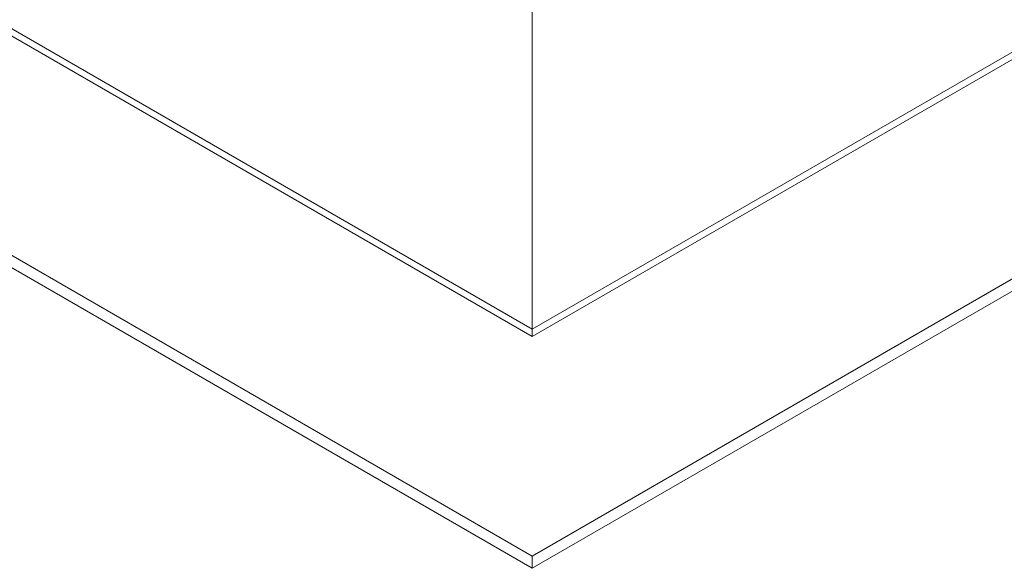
# Model space of a CAD drawing. Header units: metres. Extents: x 6.5 to 21.8, y 0.6 to 11.2.
# Tile 24 of 107: x 11.7 to 15, y 0.6 to 2.4. Entities that reach past the tile are written whole.
import ezdxf

# ---------------------------------------------------------------- set-up
doc = ezdxf.new("R2010")
doc.units = ezdxf.units.M
doc.layers.add('A-FLOR', color=7, linetype='Continuous', lineweight=5)
doc.layers.add('I-WALL', color=7, linetype='Continuous', lineweight=5)

msp = doc.modelspace()

# ---------------------------------------------------------------- linework, layer by layer
at = {"layer": 'A-FLOR'}
for p, q in [((7.1408, 4.2341), (13.3917, 0.6252)), ((13.3917, 1.36), (8.4136, 4.2341)), ((13.3917, 0.5843), (7.1408, 4.1933)), ((15.5696, 2.6174), (13.3917, 1.36)), ((13.3917, 0.6252), (15.3575, 1.7601)), ((15.3575, 1.7193), (13.3917, 0.5843)), ((13.3917, 0.6252), (13.3917, 0.5843))]:
    msp.add_line(p, q, dxfattribs=at)
at = {"layer": 'I-WALL'}
for p, q in [((13.3917, 1.36), (13.3917, 4.4219)), ((8.4136, 4.2586), (13.3917, 1.3845)), ((15.9231, 2.846), (13.3917, 1.3845))]:
    msp.add_line(p, q, dxfattribs=at)

doc.saveas('drawing.dxf')
